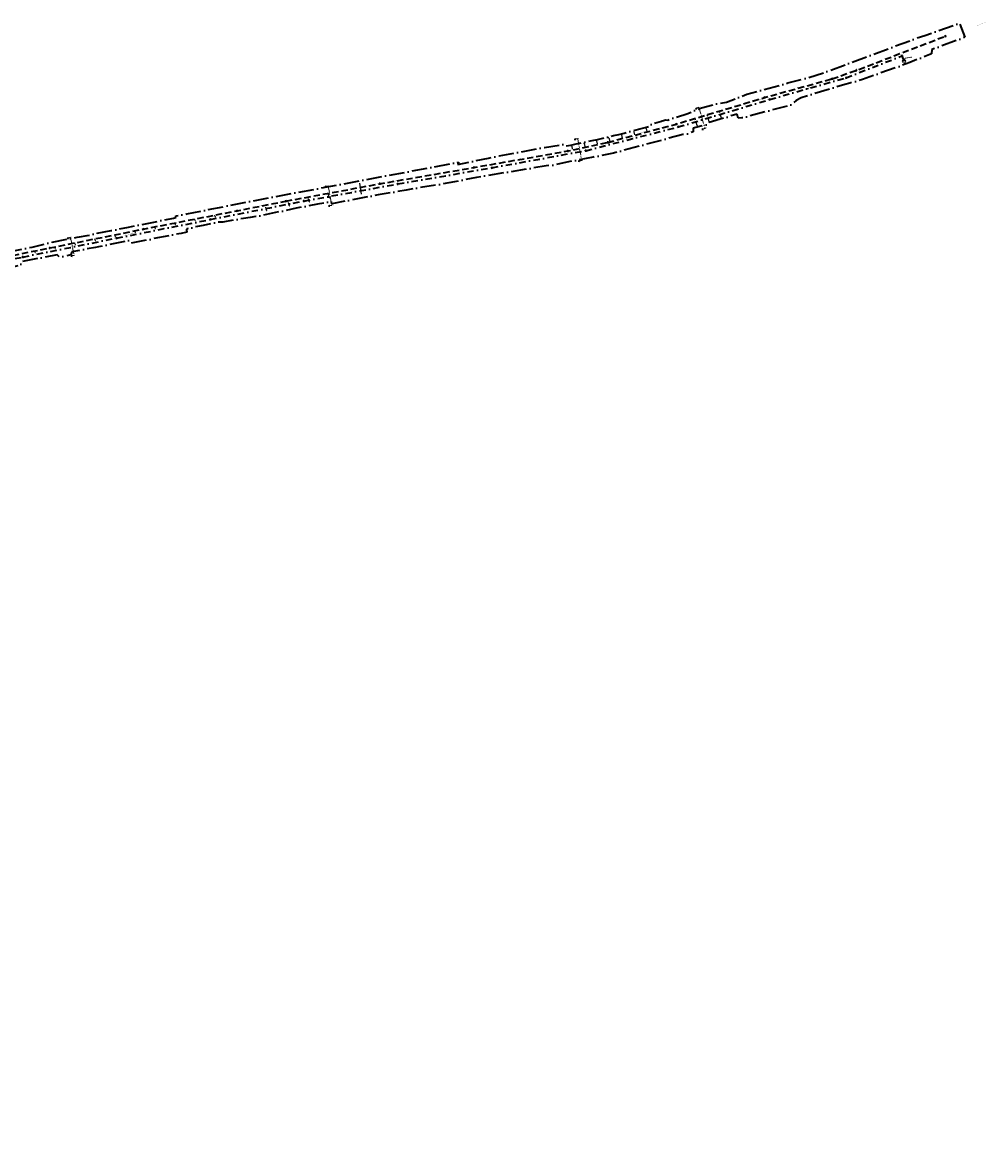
# Model space of a CAD drawing. Header units: metres. Extents: x 0 to 137602, y 0 to 467030.
# Tile 11 of 23: x 135159 to 135916, y 466000 to 466874. Entities that reach past the tile are written whole.
import ezdxf
from ezdxf import colors
from ezdxf.entities.mleader import LeaderData, LeaderLine
from ezdxf.enums import TextEntityAlignment as Align
from ezdxf.math import Vec2, Vec3

# ---------------------------------------------------------------- set-up
doc = ezdxf.new("R2010")
doc.units = ezdxf.units.M
for name, pattern in [('RI-HWA', [7.4, 5, -2.4]), ('RI-HWA_KOLKAANSLUITING', [4.3, 2.5, -1.8]), ('RI-HWA_PE', [7.8, 6, -1.8]), ('RI-VWA', [11, 5, -3, 0, -3]), ('XX-CENTER', [8, 5, -1, 1, -1]), ('XX-PROJECTGRENS', [18, 12, -3, 0, -3])]:
    doc.linetypes.add(name, pattern=pattern)
for name, color, linetype, lineweight in [('B-WE-RI-GWA_RIOOLPUT-T18', 10, 'Continuous', 18), ('N-WE-KG-GRENS_PROJECT-G', 7, 'XX-PROJECTGRENS', 35), ('N-WE-KL-ET_LS_OV_LICHTMAST-S', 190, 'Continuous', 25), ('N-WE-OG-BEBOUWING_STRAATNAAM-T25', 7, 'Continuous', 25), ('N-WE-VH-VERHARDING-T18', 10, 'Continuous', 18), ('X-XX-AL-VERWIJZING-S', 7, 'Continuous', 25), ('X-XX-AL-VERWIJZING_DOORSNEDE-G', 7, 'XX-CENTER', 18)]:
    doc.layers.add(name, color=color, linetype=linetype, lineweight=lineweight)
for name, color, linetype, lineweight, true_color in [('N-WE-RI-HWA_KOLKAANSLUITING-G', 150, 'RI-HWA_KOLKAANSLUITING', 25, 0x007fff), ('N-WE-RI-HWA_RIOOLPUT_INSPECTIEPUT_BETON-S', 150, 'Continuous', 25, 0x007fff), ('N-WE-RI-HWA_STROOMRICHTING-S', 150, 'Continuous', 25, 0x007fff), ('N-WE-RI-HWA_TRANSPORTLEIDING-G', 150, 'RI-HWA', 35, 0x007fff), ('N-WE-RI-HWA_TRANSPORTLEIDING_PE-G', 150, 'RI-HWA_PE', 35, 0x007fff), ('N-WE-RI-VWA-G', 20, 'RI-VWA', 35, 0xff3f00), ('N-WE-RI-VWA_RIOOLPUT_INSPECTIEPUT-S', 20, 'Continuous', 25, 0xff3f00), ('N-WE-RI-VWA_STROOMRICHTING-S', 20, 'Continuous', 25, 0xff3f00)]:
    doc.layers.add(name, color=color, linetype=linetype, lineweight=lineweight, true_color=true_color)
doc.layers.add('X-XX-AL-HULPLIJN-G', color=30, linetype='Continuous', lineweight=18, plot=False)
doc.layers.add('X-XX-AL-HULPLIJN-GD', color=30, linetype='Continuous', lineweight=25, plot=False)
doc.styles.add('NLCS-ISO', font='NLCS-ISO.ttf')
doc.styles.add('NLCS-ISO-M200-T18', font='NLCS-ISO.ttf', dxfattribs={"height": 0.36})
doc.styles.add('NLCS-ISO-M200-T25', font='NLCS-ISO.ttf', dxfattribs={"height": 0.5})

# ---------------------------------------------------------------- blocks, each defined once
blk = doc.blocks.new('SAL-VERWIJZING_DOORSNEDE_LINKS-SO')
for p, q in [((-9, 2), (-14, 0)), ((-14, 0), (-9, -2)), ((-9, -2), (-9, 2)), ((0, 0), (-9, 0))]:
    blk.add_line(p, q)
at = {"lineweight": 50, "style": 'NLCS-ISO'}
blk.add_attdef('...', text='', height=5, dxfattribs=at).set_placement((0, 0.5), align=Align.MIDDLE_LEFT)
blk = doc.blocks.new('N-SRI-PUT_BETON-SO')
blk.add_hatch(color=256).paths.add_polyline_path([(1.4, 1.4, 0.664858), (-2, 0), (-2, 0, 0.196534), (-1.4, -1.4)])
at = {"lineweight": -3, "flags": 128}
blk.add_lwpolyline([(2, -2), (2, 2), (-2, 2), (-2, -2)], close=True, dxfattribs=at)
at = {"lineweight": -3}
blk.add_circle((0, 0), 2, dxfattribs=at)
blk = doc.blocks.new('*U146')
at = {"ltscale": 0.1, "char_height": 1.8, "style": 'NLCS-ISO'}
for s, insert, attachment_point in [('-2.36', (-184.5, 0.6), 7), ('BT %%C600', (0, 1.2), 8), ('-2.36', (184.5, 0.6), 9)]:
    blk.add_mtext_dynamic_manual_height_columns(s, width=10.634, gutter_width=1.8, heights=[0], dxfattribs=dict(at, insert=insert, attachment_point=attachment_point))
blk = doc.blocks.new('*U148')
at = {"ltscale": 0.1, "char_height": 1.8, "style": 'NLCS-ISO'}
for s, insert, attachment_point in [('-2.36', (-46.7, 0.6), 7), ('BT %%C600', (0, 1.2), 8), ('-2.36', (46.7, 0.6), 9)]:
    blk.add_mtext_dynamic_manual_height_columns(s, width=10.634, gutter_width=1.8, heights=[0], dxfattribs=dict(at, insert=insert, attachment_point=attachment_point))
blk = doc.blocks.new('*U147')
at = {"ltscale": 0.1, "char_height": 1.8, "style": 'NLCS-ISO'}
for s, insert, attachment_point in [('-2.36', (-134.3, 0.6), 7), ('BT %%C600', (0, 1.2), 8), ('-2.36', (134.3, 0.6), 9)]:
    blk.add_mtext_dynamic_manual_height_columns(s, width=10.634, gutter_width=1.8, heights=[0], dxfattribs=dict(at, insert=insert, attachment_point=attachment_point))
blk = doc.blocks.new('*U150')
at = {"ltscale": 0.1, "char_height": 1.8, "style": 'NLCS-ISO'}
for s, insert, attachment_point in [('-2.36', (-178, 0.6), 7), ('BT %%C600', (0, 1.2), 8), ('-2.36', (178, 0.6), 9)]:
    blk.add_mtext_dynamic_manual_height_columns(s, width=10.634, gutter_width=1.8, heights=[0], dxfattribs=dict(at, insert=insert, attachment_point=attachment_point))
blk = doc.blocks.new('*U151')
at = {"ltscale": 0.1, "char_height": 1.8, "style": 'NLCS-ISO'}
for s, insert, attachment_point in [('-2.36', (-136, 0.6), 7), ('BT %%C600', (0, 1.2), 8), ('-2.36', (136, 0.6), 9)]:
    blk.add_mtext_dynamic_manual_height_columns(s, width=10.634, gutter_width=1.8, heights=[0], dxfattribs=dict(at, insert=insert, attachment_point=attachment_point))
blk = doc.blocks.new('*U153')
at = {"ltscale": 0.1, "char_height": 1.8, "style": 'NLCS-ISO'}
for s, insert, attachment_point in [('-2.36', (-76.8, 0.6), 7), ('BT %%C600', (0, 1.2), 8), ('-2.36', (76.8, 0.6), 9)]:
    blk.add_mtext_dynamic_manual_height_columns(s, width=10.634, gutter_width=1.8, heights=[0], dxfattribs=dict(at, insert=insert, attachment_point=attachment_point))
blk = doc.blocks.new('*U152')
at = {"ltscale": 0.1, "char_height": 1.8, "style": 'NLCS-ISO'}
for s, insert, attachment_point in [('-2.36', (-184.3, 0.6), 7), ('BT %%C600', (0, 1.2), 8), ('-2.36', (184.3, 0.6), 9)]:
    blk.add_mtext_dynamic_manual_height_columns(s, width=10.634, gutter_width=1.8, heights=[0], dxfattribs=dict(at, insert=insert, attachment_point=attachment_point))
blk = doc.blocks.new('*U155')
at = {"layer": 'X-XX-AL-HULPLIJN-G'}
blk.add_circle((0.03, 0), 1.34, dxfattribs=at)
blk = doc.blocks.new('*U156')
at = {"layer": 'N-WE-KL-ET_LS_OV_LICHTMAST-S', "color": 0, "linetype": 'ByBlock', "lineweight": -2, "transparency": 16777216, "rotation": 110.5282767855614}
blk.add_blockref('*U155', (135851.605, 466842.824), dxfattribs=at)
blk = doc.blocks.new('*U159')
at = {"ltscale": 0.1}
blk.add_hatch(color=256, dxfattribs=at).paths.add_polyline_path([(2.5, 0), (-2.5, -0.8), (-2.5, 0.8)])
at = {"ltscale": 0.1, "flags": 128}
blk.add_lwpolyline([(2.5, 0), (-2.5, -0.8), (-2.5, 0.8)], close=True, dxfattribs=at)
at = {"ltscale": 0.1, "style": 'NLCS-ISO'}
for tag, p in [('BOBL', (-109.3, 0)), ('MAT', (-1, 0.5))]:
    blk.add_attdef(tag, text='', height=1.8, dxfattribs=at).set_placement(p, align=Align.BOTTOM_RIGHT)
for tag, p in [('DIA', (1, 0.5)), ('BOBR', (109.5, -3.2))]:
    blk.add_attdef(tag, text='', height=1.8, dxfattribs=at).set_placement(p, align=Align.BOTTOM_LEFT)
blk.add_attdef('JVA', text='', height=1.8, dxfattribs=at).set_placement((0, -1), align=Align.TOP_CENTER)
blk = doc.blocks.new('*U160')
at = {"ltscale": 0.1}
blk.add_hatch(color=256, dxfattribs=at).paths.add_polyline_path([(2.5, 0), (-2.5, -0.8), (-2.5, 0.8)])
at = {"ltscale": 0.1, "flags": 128}
blk.add_lwpolyline([(2.5, 0), (-2.5, -0.8), (-2.5, 0.8)], close=True, dxfattribs=at)
at = {"ltscale": 0.1, "style": 'NLCS-ISO'}
for tag, p in [('BOBL', (-147.4, 0)), ('MAT', (-1, 0.5))]:
    blk.add_attdef(tag, text='', height=1.8, dxfattribs=at).set_placement(p, align=Align.BOTTOM_RIGHT)
for tag, p in [('DIA', (1, 0.5)), ('BOBR', (147.6, 0))]:
    blk.add_attdef(tag, text='', height=1.8, dxfattribs=at).set_placement(p, align=Align.BOTTOM_LEFT)
blk.add_attdef('JVA', text='', height=1.8, dxfattribs=at).set_placement((0, -1), align=Align.TOP_CENTER)
blk = doc.blocks.new('*U161')
at = {"ltscale": 0.1}
blk.add_hatch(color=256, dxfattribs=at).paths.add_polyline_path([(2.5, 0), (-2.5, -0.8), (-2.5, 0.8)])
at = {"ltscale": 0.1, "flags": 128}
blk.add_lwpolyline([(2.5, 0), (-2.5, -0.8), (-2.5, 0.8)], close=True, dxfattribs=at)
at = {"ltscale": 0.1, "style": 'NLCS-ISO'}
for tag, p in [('BOBL', (-178.8, 0)), ('MAT', (-1, 0.5))]:
    blk.add_attdef(tag, text='', height=1.8, dxfattribs=at).set_placement(p, align=Align.BOTTOM_RIGHT)
for tag, p in [('DIA', (1, 0.5)), ('BOBR', (178.2, 0))]:
    blk.add_attdef(tag, text='', height=1.8, dxfattribs=at).set_placement(p, align=Align.BOTTOM_LEFT)
blk.add_attdef('JVA', text='', height=1.8, dxfattribs=at).set_placement((0, -1), align=Align.TOP_CENTER)
blk = doc.blocks.new('*U166')
at = {"ltscale": 0.1}
blk.add_hatch(color=256, dxfattribs=at).paths.add_polyline_path([(2.5, 0), (-2.5, -0.8), (-2.5, 0.8)])
at = {"ltscale": 0.1, "flags": 128}
blk.add_lwpolyline([(2.5, 0), (-2.5, -0.8), (-2.5, 0.8)], close=True, dxfattribs=at)
at = {"ltscale": 0.1, "style": 'NLCS-ISO'}
for tag, p in [('BOBL', (-179.6, 0)), ('MAT', (-1, 0.5))]:
    blk.add_attdef(tag, text='', height=1.8, dxfattribs=at).set_placement(p, align=Align.BOTTOM_RIGHT)
for tag, p in [('DIA', (1, 0.5)), ('BOBR', (178.2, 0))]:
    blk.add_attdef(tag, text='', height=1.8, dxfattribs=at).set_placement(p, align=Align.BOTTOM_LEFT)
blk.add_attdef('JVA', text='', height=1.8, dxfattribs=at).set_placement((0, -1), align=Align.TOP_CENTER)

msp = doc.modelspace()

# ---------------------------------------------------------------- linework, layer by layer
at = {"layer": 'N-WE-KG-GRENS_PROJECT-G', "flags": 128}
msp.add_lwpolyline([(133942.152, 466524.013), (133955.533, 466522.507), (133956.145, 466521.626), (133962.811, 466521.355), (133963.543, 466522.67), (133965.054, 466522.563), (133965.551, 466521.193), (133981.5, 466520.334), (133981.565, 466520.896), (133982.028, 466520.86), (133994.134, 466520.33), (133994.151, 466519.671), (134009.067, 466519.478), (134013.911, 466519.512), (134027.732, 466519.636), (134028.693, 466519.554), (134034.796, 466519.611), (134050.86, 466519.659), (134068.501, 466520.152), (134071.254, 466520.237), (134077.26, 466520.692), (134094.041, 466522.635), (134101.385, 466523.282), (134101.428, 466523.91), (134128.995, 466527.092), (134141.938, 466528.627), (134148.421, 466529.392), (134148.476, 466529.087), (134157.108, 466530.24), (134157.762, 466530.339), (134157.953, 466529.076), (134163.706, 466529.946), (134172.69, 466531.055), (134201.838, 466535.069), (134202.197, 466534.878), (134203.304, 466535.042), (134208.161, 466535.722), (134214.682, 466536.673), (134215.15, 466536.846), (134235.766, 466539.754), (134239.587, 466540.449), (134251.117, 466542.218), (134251.536, 466542.09), (134264.479, 466543.833), (134264.487, 466544.317), (134273.56, 466545.641), (134273.608, 466545.287), (134285.679, 466546.863), (134299.118, 466548.971), (134309.192, 466550.345), (134329.805, 466553.659), (134341.526, 466555.206), (134346.97, 466556.112), (134351.977, 466556.025), (134358.949, 466556.887), (134359.186, 466557.313), (134365.426, 466557.917), (134389.225, 466560.758), (134395.395, 466561.519), (134400.633, 466562.019), (134418.638, 466563.907), (134426.404, 466566.343), (134432.472, 466567.14), (134437.532, 466567.422), (134444.848, 466568.25), (134448.277, 466568.388), (134484.594, 466572.762), (134486.539, 466572.966), (134490.599, 466573.546), (134498.499, 466574.536), (134514.318, 466576.701), (134542.397, 466581.367), (134546.702, 466582.122), (134551.593, 466582.441), (134551.871, 466583.179), (134557.906, 466584.406), (134558.276, 466584.115), (134567.36, 466586.004), (134582.717, 466588.715), (134583.108, 466588.972), (134590.444, 466590.398), (134630.038, 466598.271), (134633.264, 466598.923), (134632.087, 466604.993), (134646.051, 466607.537), (134647.414, 466607.429), (134666.972, 466611.405), (134675.342, 466617.463), (134674.819, 466607.593), (134696.995, 466610.537), (134702.172, 466611.327), (134706.525, 466612.071), (134709.085, 466612.323), (134712.087, 466612.776), (134715, 466613.203), (134716.349, 466613.229), (134723.364, 466613.968), (134738.981, 466616.639), (134746.062, 466617.28), (134746.09, 466616.641), (134760.121, 466618.861), (134759.993, 466619.829), (134768.446, 466621.137), (134784.615, 466623.738), (134787.541, 466625.072), (134796.772, 466626.479), (134796.899, 466625.715), (134813.878, 466628.545), (134820.226, 466629.584), (134847.68, 466634.234), (134881.79, 466639.204), (134881.926, 466639.532), (134884.43, 466640.009), (134893.797, 466641.711), (134903.085, 466643.328), (134904.138, 466643.527), (134920.265, 466646.374), (134921.332, 466646.578), (134937.367, 466649.518), (134938.501, 466649.708), (134961.555, 466654.096), (134967.764, 466655.262), (134974.722, 466656.563), (134984.23, 466658.491), (134992.023, 466659.998), (134995.809, 466660.766), (135000.442, 466661.693), (135009.695, 466663.648), (135010.659, 466663.869), (135018.832, 466665.618), (135021.92, 466666.314), (135034.093, 466668.943), (135034.161, 466668.769), (135043.8, 466670.832), (135059.084, 466674.02), (135068.771, 466676.078), (135083.089, 466679.034), (135091.902, 466680.993), (135097.488, 466682.166), (135104.831, 466683.651), (135116.534, 466686.231), (135119.892, 466686.792), (135126.3, 466688.013), (135127.347, 466688.196), (135130.448, 466688.891), (135135.602, 466689.887), (135140.19, 466691.518), (135166.592, 466696.94), (135182.368, 466700.724), (135201.902, 466704.748), (135203.941, 466705.082), (135209.867, 466705.957), (135217.801, 466707.782), (135228.821, 466709.933), (135242.391, 466712.598), (135277.698, 466719.723), (135279.457, 466720.111), (135279.55, 466721.578), (135288.178, 466723.073), (135350.963, 466735.305), (135501.986, 466763.685), (135501.162, 466761.839), (135525.132, 466766.833), (135533.639, 466768.672), (135569.042, 466775.188), (135582.767, 466777.378), (135584.022, 466777.634), (135585.675, 466776.264, 0.0191796), (135652.451, 466792.01), (135652.891, 466793.457), (135660.981, 466795.919), (135661.574, 466796.074), (135664.481, 466796.836), (135665.946, 466796.651), (135673.558, 466799.328), (135680.977, 466801.739), (135687.276, 466804.201), (135692.547, 466806.295), (135705.432, 466809.743), (135712.094, 466810.706), (135728.145, 466817.035), (135760.285, 466825.832), (135773.458, 466829.179), (135789.116, 466834.08), (135813.029, 466842.892), (135823.352, 466846.718), (135839.426, 466852.91), (135860.96, 466860.89), (135867.928, 466863.26), (135895.199, 466872.784), (135899.312, 466861.8), (135873.359, 466852.082), (135873.188, 466848.843), (135867.814, 466846.669), (135856.104, 466842.036), (135847.253, 466838.505), (135830.033, 466832.514), (135818.854, 466828.652), (135812.865, 466826.949), (135808.959, 466825.804), (135805.053, 466824.658), (135770.731, 466814.307), (135766.971, 466812.016), (135761.879, 466808.079), (135757.591, 466807.133), (135743.839, 466803.566), (135724.075, 466798.35), (135721.275, 466798.229), (135720.422, 466801.401), (135715.133, 466799.834), (135698.553, 466794.754), (135698.279, 466793.693), (135686.038, 466790.352), (135686.038, 466789.248), (135686.038, 466787.562), (135681.985, 466786.092), (135677.719, 466785.319), (135623.458, 466770.711), (135607.41, 466767.662), (135584.355, 466763.142), (135577.091, 466761.475), (135570.47, 466760.803), (135524.714, 466753.103), (135522.642, 466752.878), (135515.666, 466751.661), (135498.388, 466748.218), (135460.498, 466741.759), (135438.515, 466737.953), (135402.134, 466731.048), (135401.842, 466732.671), (135396.111, 466731.637), (135390.927, 466730.659), (135374.008, 466727.423), (135342.463, 466720.896), (135337.831, 466720.249), (135332.781, 466719.412), (135316.41, 466716.549), (135312.764, 466716.512), (135301.04, 466714.003), (135296.667, 466713.077), (135288.078, 466711.338), (135288.031, 466710.414), (135288.066, 466708.643), (135283.612, 466707.738), (135244.114, 466700.084), (135242.59, 466702.114), (135218.779, 466697.088), (135216.4, 466696.736), (135207.126, 466694.996), (135197.842, 466693.22), (135196.987, 466690.777), (135188.214, 466689.009), (135186.218, 466690.919), (135157.953, 466685.339), (135157.545, 466682.623), (135152.388, 466681.564), (135151.517, 466683.806), (135135.729, 466680.62), (135134.464, 466677.149), (135128.184, 466675.854), (135125.788, 466678.571), (135109.606, 466675.114), (135107.871, 466673.543), (135107.871, 466672.134), (135099.469, 466670.442), (135080.265, 466666.625), (135079.406, 466666.151), (135069.61, 466664.202), (135057.638, 466661.759), (135035.803, 466657.155), (135033.723, 466658.689), (135013.618, 466654.679), (135014.198, 466652.086), (135012.612, 466651.731), (135012.176, 466654.16), (134999.525, 466651.581), (134981.058, 466648.065), (134978.74, 466647.609), (134978.586, 466647.723), (134973.29, 466646.777), (134967.912, 466645.754), (134966.071, 466645.409), (134952.75, 466642.776), (134952.592, 466643.577), (134951.246, 466643.315), (134944.955, 466642.097), (134940.872, 466641.345), (134939.907, 466640.789), (134925.329, 466637.906), (134925.171, 466637.877), (134925.333, 466636.966), (134925.553, 466635.733), (134922.159, 466635.157), (134921.983, 466636.201), (134920.712, 466635.973), (134906.644, 466633.431), (134906.509, 466633.768), (134899.927, 466632.517), (134896.041, 466630.574), (134862.297, 466626.202), (134861.423, 466623.924), (134854.723, 466622.819), (134853.222, 466624.597), (134834.721, 466621.381), (134818.755, 466618.638), (134803.128, 466616.182), (134801.097, 466614.744), (134787.48, 466613.242), (134768.983, 466610.888), (134755.14, 466609.258), (134754.957, 466609.237), (134754.786, 466610.217), (134731.872, 466606.359), (134713.4, 466603.055), (134699.607, 466600.717), (134685.428, 466598.156), (134675.878, 466596.194), (134672.276, 466595.656), (134668.91, 466595.016), (134645.926, 466591.058), (134638.577, 466590.001), (134611.474, 466584.899), (134601.717, 466583.131), (134600.6, 466582.901), (134592.762, 466581.44), (134575.118, 466578.109), (134569.726, 466577.127), (134558.057, 466574.923), (134547.369, 466573.132), (134538.23, 466571.522), (134531.355, 466570.551), (134524.272, 466569.346), (134519.026, 466568.326), (134515.39, 466567.719), (134505.384, 466563.341), (134500.986, 466562.643), (134495.881, 466561.909), (134495.823, 466562.312), (134492.204, 466563.642), (134484.398, 466562.518), (134478.905, 466561.786), (134469.843, 466560.533), (134464.536, 466559.742), (134456.919, 466558.745), (134448.033, 466557.687), (134433.208, 466556.61), (134412.104, 466554.577), (134407.553, 466554.101), (134387.467, 466551.741), (134381.785, 466550.955), (134364.962, 466548.659), (134360.191, 466548.481), (134354.944, 466547.628), (134324.113, 466542.837), (134319.685, 466541.923), (134312.466, 466540.844), (134307.061, 466539.9), (134305.527, 466540.739), (134283.993, 466537.831), (134278.004, 466536.268), (134260.392, 466533.941), (134253.899, 466532.65), (134244.867, 466531.618), (134227.961, 466528.835), (134196.876, 466524.748), (134191.294, 466524.652), (134189.441, 466519.487), (134180.543, 466523.251), (134138.079, 466517.961), (134135.279, 466517.668), (134120.646, 466515.791), (134115.858, 466514.998), (134094.415, 466512.788), (134094.483, 466512.133), (134077.905, 466510.692), (134056.132, 466509.19), (134043.898, 466509.02), (134033.049, 466509.242), (134023.923, 466509.529), (134011.048, 466510.262), (134011.12, 466510.989), (133978.031, 466511.971), (133977.492, 466511.386), (133976.525, 466511.415), (133970.93, 466511.61), (133940.859, 466512.853), (133936.339, 466513.04), (133926.354, 466513.566), (133918.767, 466513.929), (133914.845, 466514.016), (133909.555, 466514.279), (133907.78, 466514.373), (133898.183, 466514.701), (133889.291, 466514.99), (133877.411, 466515.387), (133865.169, 466516.189), (133858.598, 466516.511), (133853.557, 466516.784), (133840.824, 466517.534), (133833.647, 466517.757), (133833.706, 466517.421), (133832.853, 466517.458), (133826.979, 466517.575), (133808.076, 466518.296), (133803.308, 466518.179), (133802.56, 466518.555), (133780.072, 466520.153), (133779.6, 466519.291), (133774.066, 466519.538), (133773.735, 466520.559), (133740.527, 466522.642), (133713.376, 466524.159), (133705.703, 466524.636), (133705.709, 466526.266), (133685.059, 466527.583), (133660.563, 466529.253), (133639.129, 466529.346), (133622.453, 466530.286), (133616.388, 466530.543), (133614.494, 466530.624), (133604.393, 466531.597), (133597.464, 466531.465), (133574.3, 466531.955), (133566.695, 466531.543), (133561.32, 466531.616), (133554.142, 466531.627), (133545.309, 466531.719), (133535.509, 466531.795), (133530.483, 466531.897), (133499.098, 466532.845), (133498.91, 466530.624), (133497.604, 466522.359), (133448.566, 466524.379), (133448.421, 466522.59), (133414.567, 466524.034), (133414.497, 466533.241), (133401.904, 466533.723), (133353.812, 466535.745), (133352.26, 466536.139), (133333.107, 466536.524), (133333.343, 466545.829), (133369.152, 466544.714), (133381.325, 466544.396), (133400.699, 466543.637), (133404.005, 466543.551), (133435.456, 466542.61), (133435.456, 466542.277), (133451.526, 466541.628), (133467.883, 466541.235), (133477.659, 466542.034), (133509.103, 466541.442), (133515.138, 466541.284), (133519.939, 466540.992), (133525.525, 466540.798), (133532.518, 466540.097), (133548.147, 466539.778), (133548.297, 466540.601), (133555.22, 466540.722), (133564.265, 466540.558), (133565.06, 466540.188), (133570.074, 466540.025), (133574.07, 466539.875), (133576.623, 466539.795), (133577.163, 466540.007), (133601.21, 466539.677), (133602.809, 466541.635), (133610.483, 466541.448), (133611.878, 466539.353), (133618.8, 466539.154), (133622.331, 466538.943), (133622.362, 466539.485), (133627.247, 466539.274), (133627.305, 466538.709), (133642.487, 466537.733), (133654.92, 466537.235), (133674.71, 466536.649), (133674.766, 466536.962), (133682.638, 466536.639), (133685.084, 466535.631), (133701.924, 466534.36), (133703.6, 466534.856), (133708.504, 466534.396), (133731.895, 466532.391), (133737.992, 466531.942), (133749.854, 466530.901), (133752.15, 466530.77), (133756.921, 466530.655), (133767.535, 466530.109), (133779.853, 466530.016), (133787.77, 466529.934), (133810.905, 466528.967), (133832.384, 466528.238), (133837.192, 466527.837), (133897.841, 466525.036)], format="xyb", close=True, dxfattribs=at)
at = {"layer": 'N-WE-RI-HWA_KOLKAANSLUITING-G'}
for points in [[(135689.008, 466792.452), (135687.343, 466797.99)], [(135698.585, 466795.331), (135696.92, 466800.869)], [(135708.161, 466798.21), (135706.496, 466803.748)], [(135708.161, 466798.21), (135708.179, 466798.152), (135708.187, 466798.123), (135708.266, 466798.081)], [(135708.266, 466798.081), (135708.318, 466798.053), (135708.345, 466798.039), (135708.43, 466798.064)], [(135648.801, 466790.217), (135648.749, 466790.247), (135648.723, 466790.262), (135648.637, 466790.239)], [(135648.902, 466790.086), (135648.886, 466790.144), (135648.879, 466790.173), (135648.801, 466790.217)], [(135648.902, 466790.086), (135649.626, 466787.422)], [(135689.008, 466792.452), (135689.025, 466792.395), (135689.034, 466792.366), (135689.112, 466792.324)], [(135689.112, 466792.324), (135689.165, 466792.295), (135689.191, 466792.281), (135689.277, 466792.307)], [(135698.585, 466795.331), (135698.602, 466795.273), (135698.611, 466795.244), (135698.689, 466795.202)], [(135698.689, 466795.202), (135698.742, 466795.174), (135698.768, 466795.16), (135698.853, 466795.185)], [(135609.978, 466780.588), (135609.927, 466780.62), (135609.902, 466780.636), (135609.815, 466780.617)], [(135610.073, 466780.452), (135610.06, 466780.511), (135610.053, 466780.54), (135609.978, 466780.588)], [(135610.073, 466780.452), (135610.745, 466777.453)], [(135619.724, 466782.832), (135619.673, 466782.864), (135619.647, 466782.88), (135619.56, 466782.859)], [(135619.82, 466782.698), (135619.806, 466782.756), (135619.799, 466782.786), (135619.724, 466782.832)], [(135619.82, 466782.698), (135620.539, 466779.651)], [(135629.443, 466785.186), (135629.392, 466785.217), (135629.366, 466785.232), (135629.28, 466785.211)], [(135629.541, 466785.052), (135629.527, 466785.111), (135629.52, 466785.14), (135629.443, 466785.186)], [(135629.541, 466785.052), (135630.237, 466782.242)], [(135639.136, 466787.647), (135639.085, 466787.678), (135639.059, 466787.693), (135638.973, 466787.671)], [(135639.236, 466787.515), (135639.221, 466787.573), (135639.213, 466787.602), (135639.136, 466787.647)], [(135639.236, 466787.515), (135639.932, 466784.832)], [(135590.415, 466776.426), (135590.365, 466776.459), (135590.34, 466776.476), (135590.253, 466776.458)], [(135590.507, 466776.288), (135590.495, 466776.347), (135590.489, 466776.377), (135590.415, 466776.426)], [(135590.507, 466776.288), (135591.122, 466773.224)], [(135600.208, 466778.452), (135600.158, 466778.485), (135600.133, 466778.501), (135600.046, 466778.483)], [(135600.301, 466778.316), (135600.289, 466778.374), (135600.283, 466778.404), (135600.208, 466778.452)], [(135600.301, 466778.316), (135600.934, 466775.338)], [(135399.97, 466735.832), (135399.332, 466739.209)], [(135350.837, 466725.886), (135350.022, 466729.892)], [(135368.598, 466729.516), (135367.818, 466733.36)], [(135368.598, 466729.516), (135368.61, 466729.457), (135368.616, 466729.428), (135368.691, 466729.379)], [(135368.691, 466729.379), (135368.741, 466729.346), (135368.766, 466729.329), (135368.853, 466729.347)], [(135384.279, 466732.699), (135383.552, 466736.28)], [(135384.279, 466732.699), (135384.291, 466732.64), (135384.297, 466732.611), (135384.371, 466732.562)], [(135384.371, 466732.562), (135384.421, 466732.529), (135384.446, 466732.512), (135384.533, 466732.53)], [(135399.97, 466735.832), (135399.981, 466735.773), (135399.986, 466735.743), (135400.06, 466735.693)], [(135400.06, 466735.693), (135400.109, 466735.659), (135400.134, 466735.642), (135400.222, 466735.659)], [(135310.343, 466720.977), (135310.132, 466722.074)], [(135310.343, 466720.977), (135310.354, 466720.918), (135310.36, 466720.889), (135310.434, 466720.839)], [(135310.434, 466720.839), (135310.483, 466720.805), (135310.508, 466720.788), (135310.595, 466720.805)], [(135350.837, 466725.886), (135350.849, 466725.827), (135350.855, 466725.798), (135350.929, 466725.749)], [(135350.929, 466725.749), (135350.979, 466725.716), (135351.004, 466725.699), (135351.092, 466725.717)], [(135263.246, 466711.701), (135263.02, 466712.836)], [(135263.246, 466711.701), (135263.258, 466711.642), (135263.264, 466711.613), (135263.338, 466711.564)], [(135263.338, 466711.564), (135263.388, 466711.53), (135263.413, 466711.514), (135263.5, 466711.531)], [(135278.939, 466714.824), (135278.722, 466715.915)], [(135278.939, 466714.824), (135278.95, 466714.765), (135278.956, 466714.736), (135279.03, 466714.687)], [(135279.03, 466714.687), (135279.08, 466714.653), (135279.105, 466714.637), (135279.192, 466714.654)], [(135294.637, 466717.921), (135294.428, 466718.994)], [(135294.637, 466717.921), (135294.648, 466717.862), (135294.654, 466717.833), (135294.728, 466717.783)], [(135294.728, 466717.783), (135294.778, 466717.749), (135294.802, 466717.733), (135294.89, 466717.75)], [(135216.178, 466702.288), (135215.951, 466703.411)], [(135216.178, 466702.288), (135216.19, 466702.229), (135216.196, 466702.2), (135216.27, 466702.151)], [(135216.27, 466702.151), (135216.32, 466702.117), (135216.345, 466702.101), (135216.432, 466702.118)], [(135231.863, 466705.446), (135231.638, 466706.567)], [(135231.863, 466705.446), (135231.875, 466705.388), (135231.881, 466705.358), (135231.955, 466705.309)], [(135231.955, 466705.309), (135232.005, 466705.276), (135232.03, 466705.259), (135232.117, 466705.277)], [(135247.554, 466708.578), (135247.326, 466709.724)], [(135247.554, 466708.578), (135247.566, 466708.52), (135247.572, 466708.49), (135247.646, 466708.441)], [(135247.646, 466708.441), (135247.695, 466708.407), (135247.72, 466708.391), (135247.808, 466708.408)], [(135169.131, 466692.769), (135168.894, 466693.94)], [(135184.813, 466695.944), (135184.579, 466697.098)], [(135184.813, 466695.944), (135184.825, 466695.885), (135184.831, 466695.855), (135184.905, 466695.806)], [(135184.905, 466695.806), (135184.955, 466695.773), (135184.98, 466695.757), (135185.067, 466695.774)], [(135200.494, 466699.121), (135200.265, 466700.254)], [(135200.494, 466699.121), (135200.506, 466699.062), (135200.512, 466699.033), (135200.586, 466698.983)], [(135200.586, 466698.983), (135200.636, 466698.95), (135200.661, 466698.934), (135200.749, 466698.951)], [(135169.131, 466692.769), (135169.143, 466692.71), (135169.149, 466692.68), (135169.223, 466692.631)], [(135169.223, 466692.631), (135169.273, 466692.598), (135169.298, 466692.581), (135169.385, 466692.599)]]:
    msp.add_lwpolyline(points, dxfattribs=at)
at = {"layer": 'N-WE-RI-HWA_TRANSPORTLEIDING-G', "flags": 128}
for points in [[(135795.075, 466829.142), (135813.974, 466835.681), (135884.059, 466862.655)], [(135618.83, 466779.195), (135672.628, 466793.567), (135742.046, 466814.435), (135795.075, 466829.142)], [(135366.01, 466733.024), (135439.75, 466746.712), (135513.659, 466759.456), (135587.526, 466772.449), (135618.83, 466779.195)], [(135180.461, 466696.269), (135253.987, 466711.064), (135327.585, 466725.496), (135366.01, 466733.024)], [(135115.2, 466683.128), (135180.461, 466696.269)]]:
    msp.add_lwpolyline(points, dxfattribs=at)
at = {"layer": 'N-WE-RI-HWA_TRANSPORTLEIDING_PE-G'}
msp.add_lwpolyline([(135814.201, 466836.197), (135813.923, 466836.091)], dxfattribs=at)
at = {"layer": 'N-WE-RI-VWA-G'}
msp.add_lwpolyline([(134640.313, 466602.75), (134645.377, 466593.046), (134719.225, 466606.139), (134793.167, 466618.695), (134867.109, 466631.244), (134940.914, 466644.575), (135014.464, 466659.232), (135087.847, 466674.715), (135159.405, 466689.153), (135232.919, 466704.01), (135306.488, 466718.586), (135380.068, 466733.109), (135453.857, 466746.506), (135527.766, 466759.251), (135601.55, 466772.668), (135674.172, 466791.316), (135745.999, 466812.902), (135806.035, 466829.971), (135849.995, 466847.124), (135851.605, 466842.824)], dxfattribs=at)
at = {"layer": 'X-XX-AL-HULPLIJN-G'}
msp.add_circle((135546.623, 466762.502), 0.000000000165, dxfattribs=at)
at = {"layer": 'X-XX-AL-HULPLIJN-GD'}
msp.add_lwpolyline([(135423.72, 466747.245), (135425.241, 466738.425)], dxfattribs=at)
at = {"layer": 'X-XX-AL-VERWIJZING_DOORSNEDE-G', "flags": 128}
msp.add_lwpolyline([(135690.423, 466806.463), (135695.362, 466790.033)], dxfattribs=at)
at = {"layer": 'X-XX-AL-VERWIJZING_DOORSNEDE-G'}
for points in [[(135595.257, 466781.955), (135598.44, 466764.849)], [(135399.255, 466744.831), (135402.093, 466729.726)], [(135196.887, 466704.346), (135199.72, 466690.36)]]:
    msp.add_lwpolyline(points, dxfattribs=at)

# ---------------------------------------------------------------- block references
at = {"layer": 'N-WE-KL-ET_LS_OV_LICHTMAST-S'}
msp.add_blockref('*U156', (0, 0), dxfattribs=at)
at = {"layer": 'N-WE-RI-HWA_RIOOLPUT_INSPECTIEPUT_BETON-S'}
for p, xscale, yscale, zscale, rotation in [((135884.059, 466862.655), 0.2, 0.2, 0.2, 20.52827679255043), ((135813.974, 466835.681), 0.2, 0.2, 0.2, 21.38990517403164), ((135795.075, 466829.142), 0.1999999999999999, 0.1999999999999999, 0.1999999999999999, 19.08566888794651), ((135742.046, 466814.435), 0.2, 0.2, 0.2, 16.78907491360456), ((135672.628, 466793.567), 0.2, 0.2, 0.2, 16.78907491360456), ((135587.525, 466772.449), 0.2, 0.2, 0.2, 12.16054565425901), ((135618.83, 466779.195), 0.2, 0.2, 0.2, 12.62447952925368), ((135513.659, 466759.456), 0.2, 0.2, 0.2, 9.976046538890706), ((135439.75, 466746.712), 0.2, 0.2, 0.2, 9.783812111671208), ((135366.01, 466733.024), 0.2, 0.2, 0.2, 10.51543396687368), ((135327.585, 466725.496), 0.2000000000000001, 0.2000000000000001, 0.2000000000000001, 10.88060094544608), ((135253.987, 466711.064), 0.2000000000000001, 0.2000000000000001, 0.2000000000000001, 11.26057067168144), ((135180.461, 466696.269), 0.2, 0.2, 0.2, 11.45343101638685)]:
    msp.add_blockref('N-SRI-PUT_BETON-SO', p, dxfattribs=dict(at, xscale=xscale, yscale=yscale, zscale=zscale, rotation=rotation))
at = {"layer": 'N-WE-RI-HWA_STROOMRICHTING-S', "xscale": 0.2000000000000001, "yscale": 0.2000000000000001, "zscale": 0.2000000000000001}
for name, p, rotation in [('*U146', (135849.016, 466849.168), 21.05091818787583), ('*U148', (135804.524, 466832.411), 19.0856688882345), ('*U147', (135768.56, 466821.789), 15.50015413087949), ('*U150', (135707.337, 466804.001), 16.73212783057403), ('*U151', (135645.729, 466786.381), 14.95675766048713), ('*U152', (135550.592, 466765.953), 9.976046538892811), ('*U153', (135603.178, 466775.822), 12.16054565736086)]:
    msp.add_blockref(name, p, dxfattribs=dict(at, rotation=rotation))
at = {"layer": 'N-WE-RI-VWA_RIOOLPUT_INSPECTIEPUT-S'}
for p, xscale, yscale, zscale, rotation in [((135849.995, 466847.124), 0.1999999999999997, 0.1999999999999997, 0.1999999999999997, 20.5282767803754), ((135806.035, 466829.971), 0.1999999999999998, 0.1999999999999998, 0.1999999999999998, 19.85928879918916), ((135745.999, 466812.902), 0.1999999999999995, 0.1999999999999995, 0.1999999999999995, 16.72691936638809), ((135674.172, 466791.316), 0.1999999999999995, 0.1999999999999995, 0.1999999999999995, 16.72691936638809), ((135601.55, 466772.668), 0.1999999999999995, 0.1999999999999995, 0.1999999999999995, 12.01716018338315), ((135527.766, 466759.251), 0.1999999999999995, 0.1999999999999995, 0.1999999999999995, 9.783812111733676), ((135453.857, 466746.506), 0.1999999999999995, 0.1999999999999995, 0.1999999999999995, 9.783812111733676), ((135380.068, 466733.109), 0.1999999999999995, 0.1999999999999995, 0.1999999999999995, 11.45507875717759), ((135306.488, 466718.586), 0.1999999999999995, 0.1999999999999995, 0.1999999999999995, 11.06015829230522), ((135232.919, 466704.01), 0.1999999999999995, 0.1999999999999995, 0.1999999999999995, 11.37277292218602), ((135159.405, 466689.153), 0.1999999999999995, 0.1999999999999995, 0.1999999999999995, 11.43566945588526)]:
    msp.add_blockref('N-SRI-PUT_BETON-SO', p, dxfattribs=dict(at, xscale=xscale, yscale=yscale, zscale=zscale, rotation=rotation))
at = {"layer": 'N-WE-RI-VWA_STROOMRICHTING-S'}
ref = msp.add_blockref('*U159', (135828.015, 466838.547), dxfattribs=dict(at, xscale=0.2, yscale=0.2, zscale=0.2, rotation=21.31577569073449))
ref.add_attrib('DIA', '%%C400', dxfattribs={"layer": '0', "ltscale": 0.1, "height": 0.36, "rotation": 21.315776, "style": 'NLCS-ISO'}).set_placement((135828.165, 466838.713), align=Align.BOTTOM_LEFT)
ref.add_attrib('BOBL', '-2.43', dxfattribs={"layer": '0', "ltscale": 0.1, "height": 0.36, "rotation": 21.315776, "style": 'NLCS-ISO'}).set_placement((135807.651, 466830.601), align=Align.BOTTOM_RIGHT)
ref.add_attrib('BOBR', '-2.45', dxfattribs={"layer": '0', "ltscale": 0.1, "height": 0.36, "rotation": 21.315776, "style": 'NLCS-ISO'}).set_placement((135848.659, 466845.907), align=Align.BOTTOM_LEFT)
ref = msp.add_blockref('*U160', (135776.017, 466821.436), dxfattribs=dict(at, xscale=0.2, yscale=0.2, zscale=0.2, rotation=15.8712961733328))
ref.add_attrib('DIA', '%%C400', dxfattribs={"layer": '0', "ltscale": 0.1, "height": 0.36, "rotation": 15.871296, "style": 'NLCS-ISO'}).set_placement((135776.182, 466821.587), align=Align.BOTTOM_LEFT)
ref.add_attrib('BOBL', '-2.39', dxfattribs={"layer": '0', "ltscale": 0.1, "height": 0.36, "rotation": 15.871296, "style": 'NLCS-ISO'}).set_placement((135747.668, 466813.376), align=Align.BOTTOM_RIGHT)
ref.add_attrib('BOBR', '-2.43', dxfattribs={"layer": '0', "ltscale": 0.1, "height": 0.36, "rotation": 15.871296, "style": 'NLCS-ISO'}).set_placement((135804.413, 466829.509), align=Align.BOTTOM_LEFT)
ref = msp.add_blockref('*U161', (135710.086, 466802.109), dxfattribs=dict(at, xscale=0.2, yscale=0.2, zscale=0.2, rotation=16.72691936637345))
ref.add_attrib('DIA', '%%C400', dxfattribs={"layer": '0', "ltscale": 0.1, "height": 0.36, "rotation": 16.726919, "style": 'NLCS-ISO'}).set_placement((135710.248, 466802.262), align=Align.BOTTOM_LEFT)
ref.add_attrib('BOBL', '-2.35', dxfattribs={"layer": '0', "ltscale": 0.1, "height": 0.36, "rotation": 16.726919, "style": 'NLCS-ISO'}).set_placement((135675.834, 466791.815), align=Align.BOTTOM_RIGHT)
ref.add_attrib('BOBR', '-2.39', dxfattribs={"layer": '0', "ltscale": 0.1, "height": 0.36, "rotation": 16.726919, "style": 'NLCS-ISO'}).set_placement((135744.225, 466812.368), align=Align.BOTTOM_LEFT)
ref = msp.add_blockref('*U166', (135638.022, 466782.034), dxfattribs=dict(at, xscale=0.2, yscale=0.2, zscale=0.2, rotation=14.40069116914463))
ref.add_attrib('DIA', '%%C400', dxfattribs={"layer": '0', "ltscale": 0.1, "height": 0.36, "rotation": 14.400691, "style": 'NLCS-ISO'}).set_placement((135638.191, 466782.18), align=Align.BOTTOM_LEFT)
ref.add_attrib('BOBL', '-2.31', dxfattribs={"layer": '0', "ltscale": 0.1, "height": 0.36, "rotation": 14.400691, "style": 'NLCS-ISO'}).set_placement((135603.221, 466773.098), align=Align.BOTTOM_RIGHT)
ref.add_attrib('BOBR', '-2.35', dxfattribs={"layer": '0', "ltscale": 0.1, "height": 0.36, "rotation": 14.400691, "style": 'NLCS-ISO'}).set_placement((135672.547, 466790.898), align=Align.BOTTOM_LEFT)
ref = msp.add_blockref('*U166', (135564.822, 466765.989), dxfattribs=dict(at, xscale=0.2, yscale=0.2, zscale=0.2, rotation=10.30687362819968))
ref.add_attrib('DIA', '%%C400', dxfattribs={"layer": '0', "ltscale": 0.1, "height": 0.36, "rotation": 10.306874, "style": 'NLCS-ISO'}).set_placement((135565.001, 466766.123), align=Align.BOTTOM_LEFT)
ref.add_attrib('BOBL', '-2.36', dxfattribs={"layer": '0', "ltscale": 0.1, "height": 0.36, "rotation": 10.306874, "style": 'NLCS-ISO'}).set_placement((135529.472, 466759.561), align=Align.BOTTOM_RIGHT)
ref.add_attrib('BOBR', '-2.31', dxfattribs={"layer": '0', "ltscale": 0.1, "height": 0.36, "rotation": 10.306874, "style": 'NLCS-ISO'}).set_placement((135599.891, 466772.367), align=Align.BOTTOM_LEFT)
ref = msp.add_blockref('*U166', (135490.975, 466752.906), dxfattribs=dict(at, xscale=0.2, yscale=0.2, zscale=0.2, rotation=9.783812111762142))
ref.add_attrib('DIA', '%%C400', dxfattribs={"layer": '0', "ltscale": 0.1, "height": 0.36, "rotation": 9.783812, "style": 'NLCS-ISO'}).set_placement((135491.155, 466753.039), align=Align.BOTTOM_LEFT)
ref.add_attrib('BOBL', '-2.22', dxfattribs={"layer": '0', "ltscale": 0.1, "height": 0.36, "rotation": 9.783812, "style": 'NLCS-ISO'}).set_placement((135455.568, 466746.801), align=Align.BOTTOM_RIGHT)
ref.add_attrib('BOBR', '-2.36', dxfattribs={"layer": '0', "ltscale": 0.1, "height": 0.36, "rotation": 9.783812, "style": 'NLCS-ISO'}).set_placement((135526.102, 466758.964), align=Align.BOTTOM_LEFT)
ref = msp.add_blockref('*U166', (135417.126, 466739.837), dxfattribs=dict(at, xscale=0.2, yscale=0.2, zscale=0.2, rotation=10.29032735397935))
ref.add_attrib('DIA', '%%C400', dxfattribs={"layer": '0', "ltscale": 0.1, "height": 0.36, "rotation": 10.290327, "style": 'NLCS-ISO'}).set_placement((135417.305, 466739.971), align=Align.BOTTOM_LEFT)
ref.add_attrib('BOBL', '-2.17', dxfattribs={"layer": '0', "ltscale": 0.1, "height": 0.36, "rotation": 10.290327, "style": 'NLCS-ISO'}).set_placement((135381.774, 466733.419), align=Align.BOTTOM_RIGHT)
ref.add_attrib('BOBR', '-2.22', dxfattribs={"layer": '0', "ltscale": 0.1, "height": 0.36, "rotation": 10.290327, "style": 'NLCS-ISO'}).set_placement((135452.198, 466746.204), align=Align.BOTTOM_LEFT)
ref = msp.add_blockref('*U166', (135343.442, 466725.88), dxfattribs=dict(at, xscale=0.2, yscale=0.2, zscale=0.2, rotation=11.16537344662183))
ref.add_attrib('DIA', '%%C400', dxfattribs={"layer": '0', "ltscale": 0.1, "height": 0.36, "rotation": 11.165373, "style": 'NLCS-ISO'}).set_placement((135343.619, 466726.017), align=Align.BOTTOM_LEFT)
ref.add_attrib('BOBL', '-2.12', dxfattribs={"layer": '0', "ltscale": 0.1, "height": 0.36, "rotation": 11.165373, "style": 'NLCS-ISO'}).set_placement((135308.192, 466718.922), align=Align.BOTTOM_RIGHT)
ref.add_attrib('BOBR', '-2.17', dxfattribs={"layer": '0', "ltscale": 0.1, "height": 0.36, "rotation": 11.165373, "style": 'NLCS-ISO'}).set_placement((135378.412, 466732.782), align=Align.BOTTOM_LEFT)
ref = msp.add_blockref('*U166', (135269.867, 466711.33), dxfattribs=dict(at, xscale=0.2, yscale=0.2, zscale=0.2, rotation=11.20674051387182))
ref.add_attrib('DIA', '%%C400', dxfattribs={"layer": '0', "ltscale": 0.1, "height": 0.36, "rotation": 11.206741, "style": 'NLCS-ISO'}).set_placement((135270.044, 466711.467), align=Align.BOTTOM_LEFT)
ref.add_attrib('BOBL', '-2.08', dxfattribs={"layer": '0', "ltscale": 0.1, "height": 0.36, "rotation": 11.206741, "style": 'NLCS-ISO'}).set_placement((135234.622, 466704.347), align=Align.BOTTOM_RIGHT)
ref.add_attrib('BOBR', '-2.12', dxfattribs={"layer": '0', "ltscale": 0.1, "height": 0.36, "rotation": 11.206741, "style": 'NLCS-ISO'}).set_placement((135304.832, 466718.258), align=Align.BOTTOM_LEFT)
ref = msp.add_blockref('*U166', (135196.325, 466696.614), dxfattribs=dict(at, xscale=0.2, yscale=0.2, zscale=0.2, rotation=11.42524354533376))
ref.add_attrib('DIA', '%%C400', dxfattribs={"layer": '0', "ltscale": 0.1, "height": 0.36, "rotation": 11.425244, "style": 'NLCS-ISO'}).set_placement((135196.501, 466696.752), align=Align.BOTTOM_LEFT)
ref.add_attrib('BOBL', '-2.03', dxfattribs={"layer": '0', "ltscale": 0.1, "height": 0.36, "rotation": 11.425244, "style": 'NLCS-ISO'}).set_placement((135161.107, 466689.497), align=Align.BOTTOM_RIGHT)
ref.add_attrib('BOBR', '-2.08', dxfattribs={"layer": '0', "ltscale": 0.1, "height": 0.36, "rotation": 11.425244, "style": 'NLCS-ISO'}).set_placement((135231.264, 466703.675), align=Align.BOTTOM_LEFT)
at = {"layer": 'X-XX-AL-VERWIJZING-S', "xscale": 0.2, "yscale": 0.2, "zscale": 0.2}
for p, rotation, values in [((135690.423, 466806.463), 16.73212783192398, {'...': '12'}), ((135695.362, 466790.033), 16.73212783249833, {'...': '12'}), ((135595.257, 466781.955), 10.53926529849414, {'...': '11'}), ((135598.44, 466764.849), 10.53926529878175, {'...': '11'}), ((135399.255, 466744.831), 10.64117567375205, {'...': '10'}), ((135402.093, 466729.726), 10.64117567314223, {'...': '10'}), ((135196.887, 466704.346), 11.4534342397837, {'...': '9'}), ((135199.72, 466690.36), 11.45343423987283, {'...': '9'})]:
    msp.add_blockref('SAL-VERWIJZING_DOORSNEDE_LINKS-SO', p, dxfattribs=dict(at, rotation=rotation)).add_auto_attribs(values)

# ---------------------------------------------------------------- texts
at = {"layer": 'N-WE-OG-BEBOUWING_STRAATNAAM-T25', "style": 'NLCS-ISO-M200-T25'}
for rotation, p in [(18.703794, (135912.083, 466872.127)), (16.7, (135736.661, 466812.19)), (11.2, (135450.014, 466748.481)), (11.2, (135243.283, 466707.14))]:
    msp.add_text('Nieuw-Loosdrechtsedijk', height=0.5, rotation=rotation, dxfattribs=at).set_placement(p, align=Align.MIDDLE_CENTER)
at = {"layer": 'N-WE-RI-HWA_STROOMRICHTING-S', "ltscale": 0.1, "char_height": 0.36, "style": 'NLCS-ISO'}
for s, heights, insert, attachment_point, rotation in [('-2.36', [0], (135512.999, 466759.469), 9, 9.783812), ('-2.36', [0], (135439.083, 466746.715), 9, 10.515434), ('-2.36', [0], (135440.37, 466746.945), 7, 9.783812), ('%%C600', [0], (135476.662, 466753.33), 8, 9.783812), ('%%C600', [0], (135402.834, 466740.114), 8, 10.515434), ('%%C600', [0], (135346.75, 466729.505), 8, 11.084814), ('-2.36', [0], (135365.344, 466733.021), 9, 11.084814), ('-2.36', [0], (135366.626, 466733.266), 7, 10.515434), ('-2.36', [0], (135326.922, 466725.493), 9, 11.094144), ('-2.36', [0], (135328.198, 466725.743), 7, 11.084814), ('-2.36', [0], (135253.325, 466711.059), 9, 11.377233), ('-2.36', [0], (135254.602, 466711.312), 7, 11.094144), ('%%C600', [0], (135290.738, 466718.526), 8, 11.094144), ('%%C600', [0], (135217.175, 466703.912), 8, 11.377233), ('-2.36', [0.265], (135179.8, 466696.264), 9, 11.385101), ('-2.36', [0], (135181.074, 466696.52), 7, 11.377233)]:
    msp.add_mtext_dynamic_manual_height_columns(s, width=2.12673, gutter_width=0.36, heights=heights, dxfattribs=dict(at, insert=insert, attachment_point=attachment_point, rotation=rotation))

# ---------------------------------------------------------------- leaders
at = {"layer": 'B-WE-RI-GWA_RIOOLPUT-T18'}
ml = msp.add_multileader_mtext('Standard', dxfattribs=at)
ml.set_content('aansluiten op gemaal', color=256, style='NLCS-ISO-M200-T18')
ml.set_leader_properties(color=256, linetype='ByLayer', lineweight=-1)
ml.build(insert=Vec2(0, 0))
ml.multileader.update_dxf_attribs({"has_dogleg": 0, "text_left_attachment_type": 5, "text_right_attachment_type": 5, "dogleg_length": 0.36, "arrow_head_size": 0.36})
ctx = ml.context
ctx.base_point, ctx.char_height, ctx.arrow_head_size, ctx.landing_gap_size, ctx.plane_origin, ctx.plane_x_axis, ctx.plane_y_axis = Vec3(135852.612, 466845.374), 0.36, 0.36, 0.18, Vec3(135851.605, 466842.824), Vec3(0.9891374, 0.1469941), Vec3(-0.1469941, 0.9891374)
ctx.left_attachment, ctx.right_attachment = 5, 5
notes = []
notes.append((ctx, [(0, (1, 1, 0), (135852.256, 466845.321), (0.9891374, 0.1469941), 0.36, [(0, [(135851.605, 466842.824)], 0, [])])]))
ctx.mtext.insert, ctx.mtext.text_direction, ctx.mtext.flow_direction = Vec3(135852.721, 466845.863), Vec3(0.9891374, 0.1469941), 5
at = {"layer": 'N-WE-VH-VERHARDING-T18'}
ml = msp.add_multileader_mtext('Standard', dxfattribs=at)
ml.set_content('', color=256, style='NLCS-ISO-M200-T18')
ml.set_leader_properties(color=256, linetype='ByLayer', lineweight=-1)
ml.build(insert=Vec2(0, 0))
ml.multileader.update_dxf_attribs({"has_dogleg": 0, "text_left_attachment_type": 5, "text_right_attachment_type": 5, "dogleg_length": 0.36, "arrow_head_size": 0.36})
ctx = ml.context
ctx.base_point, ctx.char_height, ctx.arrow_head_size, ctx.landing_gap_size, ctx.plane_origin = Vec3(135697.392, 466805.766), 0.36, 0.36, 0.18, Vec3(135695.697, 466805.189)
ctx.left_attachment, ctx.right_attachment = 5, 5
notes.append((ctx, [(0, (0, 0, 0), (0, 0), (1, 0), 1, [])]))
ctx.mtext.insert, ctx.mtext.rotation, ctx.mtext.flow_direction = Vec3(135697.572, 466806.126), -0.1475286, 5
for ctx, leaders in notes:
    for number, flags, end, landing, length, lines in leaders:
        leader = LeaderData()
        leader.index, (leader.has_last_leader_line, leader.has_dogleg_vector, leader.attachment_direction) = number, flags
        leader.last_leader_point, leader.dogleg_vector, leader.dogleg_length = Vec3(end), Vec3(landing), length
        for number, points, colour, breaks in lines:
            line = LeaderLine()
            line.index, line.vertices, line.color, line.breaks = number, Vec3.list(points), colors.encode_raw_color(colour), breaks
            leader.lines.append(line)
        ctx.leaders.append(leader)

doc.saveas('drawing.dxf')
